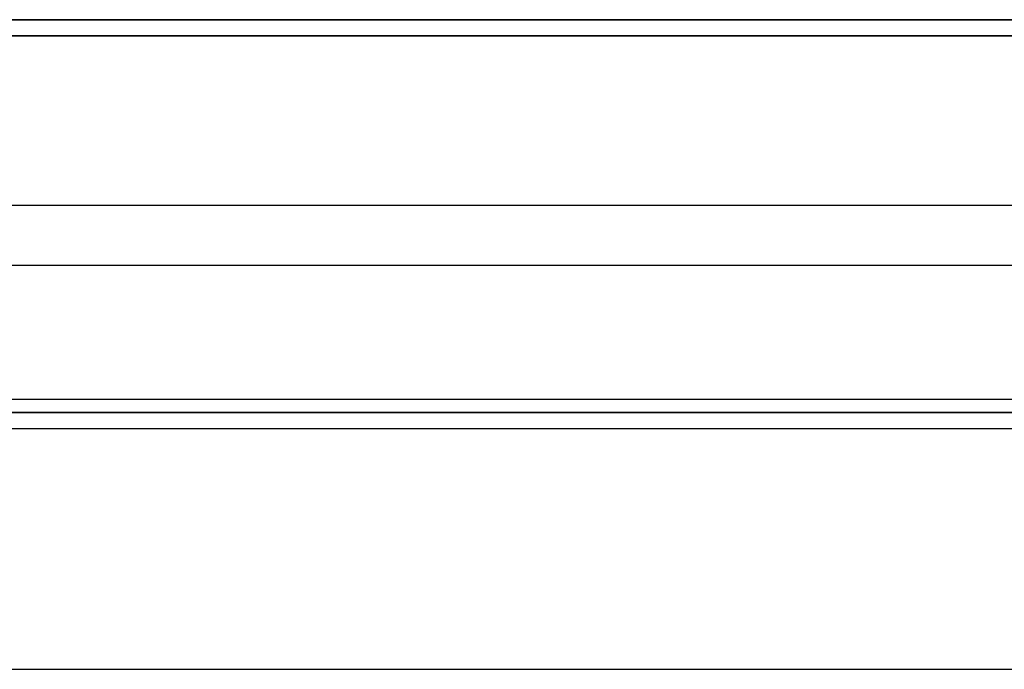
# Model space of a CAD drawing. Extents: x -1.48 to 1.48, y -1.03 to 1.03.
# Tile 63 of 90: x 0.62 to 0.93, y -0.85 to -0.65. Entities that reach past the tile are written whole.
import ezdxf

# ---------------------------------------------------------------- set-up
doc = ezdxf.new("R2010")
doc.units = 0
doc.layers.get('0').update_dxf_attribs({"linetype": 'CONTINUOUS'})

# ---------------------------------------------------------------- blocks, each defined once
blk = doc.blocks.new('*U1')
at = {"extrusion": (0, 0, -1)}
for p, q in [((1.311, -0.65, -0.094), (-1.311, -0.65, -0.094)), ((-1.35803, -0.7765, -0.094), (1.35803, -0.7765, -0.094))]:
    blk.add_line(p, q, dxfattribs=at)
at = {"extrusion": (2e-16, -0.9998, -0.019996)}
blk.add_line((-1.311, -0.65, -0.952), (1.311, -0.65, -0.952), dxfattribs=at)
at = {"extrusion": (0, -1, 0)}
for p, q in [((1.311, -0.65, -0.094), (-1.311, -0.65, -0.094)), ((-1.311, -0.65, -0.952), (1.311, -0.65, -0.952)), ((1.3579, -0.7715), (-1.3579, -0.7715)), ((-1.35112, -0.7715, 0.004), (1.35112, -0.7715, 0.004)), ((-1.35803, -0.7765, -0.094), (1.35803, -0.7765, -0.094)), ((-1.35803, -0.7765), (1.35803, -0.7765))]:
    blk.add_line(p, q, dxfattribs=at)
for p, q in [((1.34708, -0.70751, 0.154), (-1.34708, -0.70751, 0.154)), ((1.34708, -0.70751, 0.154), (-1.34708, -0.70751, 0.154)), ((-1.34708, -0.76746, 0.09662), (1.34708, -0.76746, 0.09662)), ((1.3579, -0.7715), (-1.3579, -0.7715)), ((-1.35803, -0.7765), (1.35803, -0.7765))]:
    blk.add_line(p, q)
at = {"extrusion": (1e-16, -0.999048, 0.043619)}
for p, q in [((-1.34708, -0.76746, 0.09662), (1.34708, -0.76746, 0.09662)), ((-1.35112, -0.7715, 0.004), (1.35112, -0.7715, 0.004))]:
    blk.add_line(p, q, dxfattribs=at)
blk = doc.blocks.new('*U2')
for p, q in [((1.32, -0.655, -0.654), (-1.32, -0.655, -0.654)), ((0.311, -0.851, -0.654), (1.355, -0.851, -0.654))]:
    blk.add_line(p, q)
at = {"extrusion": (0, 1, 0)}
for p, q in [((1.32, -0.655, -0.654), (-1.32, -0.655, -0.654)), ((0.571, -0.655, -1.269), (1.102, -0.655, -1.269))]:
    blk.add_line(p, q, dxfattribs=at)
at = {"extrusion": (0, 0, -1)}
for p, q in [((0.571, -0.655, -1.269), (1.102, -0.655, -1.269)), ((0.311, -0.726, -0.729), (1.355, -0.726, -0.729)), ((0.571, -0.726, -1.269), (1.102, -0.726, -1.269)), ((0.311, -0.851, -0.729), (1.355, -0.851, -0.729))]:
    blk.add_line(p, q, dxfattribs=at)
at = {"extrusion": (0, -1, 0)}
for p, q in [((0.311, -0.726, -0.729), (1.355, -0.726, -0.729)), ((0.571, -0.726, -1.269), (1.102, -0.726, -1.269)), ((0.311, -0.851, -0.729), (1.355, -0.851, -0.729)), ((0.311, -0.851, -0.654), (1.355, -0.851, -0.654))]:
    blk.add_line(p, q, dxfattribs=at)

msp = doc.modelspace()

# ---------------------------------------------------------------- block references
for name in ['*U2', '*U1']:
    msp.add_blockref(name, (0, 0))

doc.saveas('drawing.dxf')
